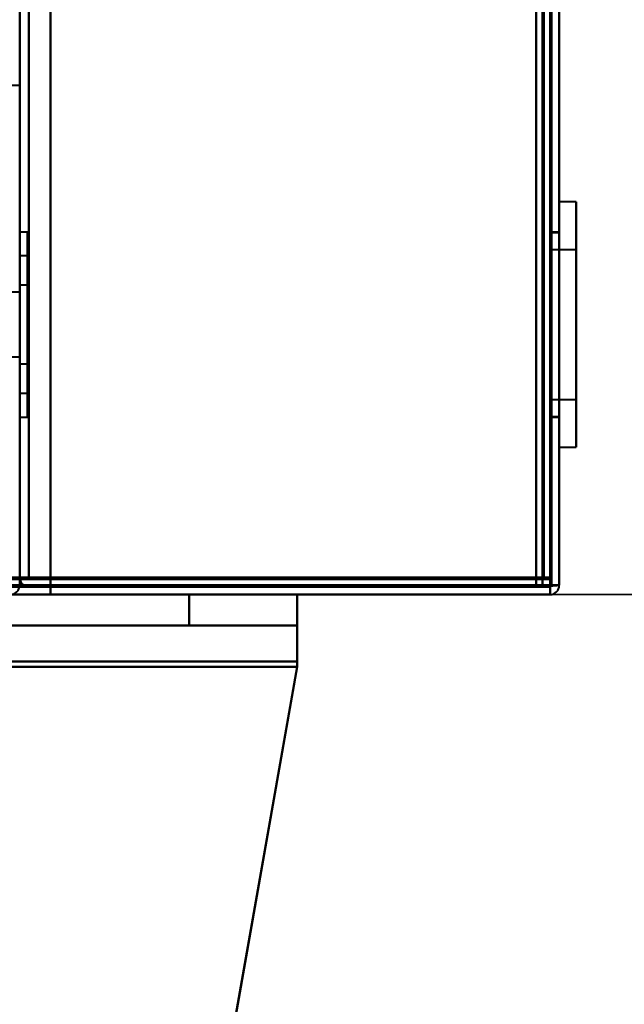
# Model space of a CAD drawing. Header units: millimetres. Extents: x -1041 to 1388, y -120 to 1250.
# Tile 67 of 85: x 252 to 291, y 102 to 166. Entities that reach past the tile are written whole.
import ezdxf

# ---------------------------------------------------------------- set-up
doc = ezdxf.new("R2010")
doc.units = ezdxf.units.MM
doc.layers.add('G-IMPT', color=8, linetype='Continuous', lineweight=40)

# ---------------------------------------------------------------- blocks, each defined once
blk = doc.blocks.new('NEXA 400 CALQUES_dwg-748074-Droite')
at = {"layer": 'G-IMPT'}
for p, q in [((287, 128.972), (287, 827.772)), ((287, 128.972), (287, 827.772)), ((252, 827.272), (252, 129.472)), ((286.5, 129.472), (286.5, 827.272)), ((288.1, 153.822), (287, 153.822)), ((288.1, 153.822), (287, 153.822)), ((288.1, 153.822), (287, 153.822)), ((287, 138.529), (287, 153.822)), ((287, 138.529), (287, 153.822)), ((287, 138.529), (287, 153.822)), ((287, 153.822), (287, 138.529)), ((287, 153.822), (287, 138.529)), ((287, 153.822), (287, 138.529)), ((287, 137.922), (287, 153.216)), ((287, 137.922), (287, 153.216)), ((287, 137.922), (287, 153.216)), ((287, 153.216), (287, 137.922)), ((287, 153.216), (287, 137.922)), ((287, 153.216), (287, 137.922)), ((288.1, 138.529), (288.1, 153.822)), ((288.1, 138.529), (288.1, 153.822)), ((288.1, 138.529), (288.1, 153.822)), ((288.1, 153.822), (288.1, 138.529)), ((288.1, 153.822), (288.1, 138.529)), ((288.1, 153.822), (288.1, 138.529)), ((288.1, 137.922), (288.1, 153.216)), ((288.1, 137.922), (288.1, 153.216)), ((288.1, 137.922), (288.1, 153.216)), ((288.1, 153.216), (288.1, 137.922)), ((288.1, 153.216), (288.1, 137.922)), ((288.1, 153.216), (288.1, 137.922)), ((252.5, 151.872), (252, 151.872)), ((252.5, 151.872), (252, 151.872)), ((252.5, 151.872), (252, 151.872)), ((252, 145.872), (252, 151.872)), ((252, 151.872), (252, 145.872)), ((252, 151.872), (252, 139.872)), ((252, 145.872), (252, 151.872)), ((252, 151.872), (252, 145.872)), ((252, 151.872), (252, 139.872)), ((252, 151.872), (252, 145.872)), ((252, 151.872), (252, 139.872)), ((252, 145.872), (252, 151.872)), ((252.5, 139.872), (252.5, 151.872)), ((252.5, 139.872), (252.5, 151.872)), ((252.5, 151.872), (252.5, 139.872)), ((252.5, 151.872), (252.5, 139.872)), ((252.5, 139.872), (252.5, 151.872)), ((252.5, 139.872), (252.5, 151.872)), ((252.5, 151.872), (252.5, 139.872)), ((252.5, 151.872), (252.5, 139.872)), ((252.5, 151.872), (252.5, 139.872)), ((252.5, 151.872), (252.5, 139.872)), ((252.5, 139.872), (252.5, 151.872)), ((252.5, 139.872), (252.5, 151.872)), ((287, 151.872), (286.5, 151.872)), ((287, 151.872), (286.5, 151.872)), ((287, 151.872), (286.5, 151.872)), ((286.5, 151.872), (286.5, 139.872)), ((286.5, 151.872), (286.5, 139.872)), ((286.5, 151.872), (286.5, 139.872)), ((286.5, 151.872), (286.5, 139.872)), ((286.5, 151.872), (286.5, 139.872)), ((286.5, 151.872), (286.5, 139.872)), ((287, 151.822), (286.5, 151.822)), ((287, 151.822), (286.5, 151.822)), ((287, 151.822), (286.5, 151.822)), ((286.5, 140.376), (286.5, 151.822)), ((286.5, 140.376), (286.5, 151.822)), ((286.5, 140.376), (286.5, 151.822)), ((286.5, 139.922), (286.5, 151.368)), ((286.5, 139.922), (286.5, 151.368)), ((286.5, 139.922), (286.5, 151.368)), ((287, 139.872), (287, 151.872)), ((287, 145.872), (287, 151.872)), ((287, 139.872), (287, 151.872)), ((287, 145.872), (287, 151.872)), ((287, 139.872), (287, 151.872)), ((287, 145.872), (287, 151.872)), ((287, 151.822), (287, 140.376)), ((287, 151.822), (287, 140.376)), ((287, 151.822), (287, 140.376)), ((287, 151.368), (287, 139.922)), ((287, 151.368), (287, 139.922)), ((287, 151.368), (287, 139.922)), ((288.1, 150.722), (286.5, 150.722)), ((288.1, 150.722), (286.5, 150.722)), ((288.1, 150.722), (286.5, 150.722)), ((286.5, 141.022), (286.5, 150.722)), ((286.5, 141.022), (286.5, 150.722)), ((286.5, 141.022), (286.5, 150.722)), ((286.5, 141.022), (286.5, 150.722)), ((286.5, 141.022), (286.5, 150.722)), ((286.5, 141.022), (286.5, 150.722)), ((286.5, 150.722), (286.5, 141.392)), ((286.5, 150.722), (286.5, 141.392)), ((286.5, 150.722), (286.5, 141.392)), ((288.1, 141.392), (288.1, 150.722)), ((288.1, 141.392), (288.1, 150.722)), ((288.1, 141.392), (288.1, 150.722)), ((288.1, 150.722), (288.1, 141.392)), ((288.1, 150.722), (288.1, 141.392)), ((288.1, 150.722), (288.1, 141.392)), ((252.5, 150.322), (252, 150.322)), ((252.5, 150.322), (252, 150.322)), ((252.5, 150.322), (252, 150.322)), ((252, 150.322), (252, 145.872)), ((252, 145.872), (252, 150.322)), ((252, 150.322), (252, 145.872)), ((252, 145.872), (252, 150.322)), ((252, 150.322), (252, 145.872)), ((252.5, 150.322), (252.5, 141.762)), ((252.5, 141.422), (252.5, 150.322)), ((252.5, 141.422), (252.5, 150.322)), ((252.5, 150.322), (252.5, 141.762)), ((252.5, 141.422), (252.5, 150.322)), ((252.5, 141.422), (252.5, 150.322)), ((252.5, 141.422), (252.5, 150.322)), ((252.5, 141.422), (252.5, 150.322)), ((252.5, 150.322), (252.5, 141.762)), ((286.5, 150.352), (286.5, 141.022)), ((286.5, 150.352), (286.5, 141.022)), ((286.5, 150.352), (286.5, 141.022)), ((288.1, 141.022), (288.1, 150.352)), ((288.1, 141.022), (288.1, 150.352)), ((288.1, 141.022), (288.1, 150.352)), ((288.1, 150.352), (288.1, 141.022)), ((288.1, 150.352), (288.1, 141.022)), ((288.1, 150.352), (288.1, 141.022)), ((252, 141.422), (252, 149.983)), ((252, 141.422), (252, 149.983)), ((252.5, 149.983), (252.5, 141.422)), ((252.5, 149.983), (252.5, 141.422)), ((252.5, 149.983), (252.5, 141.422)), ((252.5, 148.422), (252, 148.422)), ((252.5, 148.422), (252, 148.422)), ((252.5, 148.422), (252, 148.422)), ((252, 145.872), (252, 148.422)), ((252, 148.422), (252, 145.872)), ((252, 145.872), (252, 148.422)), ((252, 145.872), (252, 148.422)), ((252, 148.422), (252, 145.872)), ((252, 148.228), (252, 143.322)), ((252, 148.228), (252, 143.322)), ((252.5, 143.517), (252.5, 148.422)), ((252.5, 148.422), (252.5, 143.322)), ((252.5, 148.422), (252.5, 143.322)), ((252.5, 148.422), (252.5, 143.322)), ((252.5, 148.422), (252.5, 143.322)), ((252.5, 143.517), (252.5, 148.422)), ((252.5, 143.517), (252.5, 148.422)), ((252.5, 148.422), (252.5, 143.322)), ((252.5, 148.422), (252.5, 143.322)), ((252.5, 143.322), (252.5, 148.228)), ((252.5, 143.322), (252.5, 148.228)), ((252.5, 143.322), (252.5, 148.228)), ((252, 147.972), (251, 147.972)), ((252, 147.972), (251, 147.972)), ((252, 143.772), (252, 147.972)), ((252, 145.872), (252, 147.972)), ((252, 147.972), (252, 145.872)), ((252, 147.972), (252, 145.872)), ((252, 143.772), (252, 147.972)), ((252, 145.872), (252, 147.972)), ((252, 147.972), (252, 145.872)), ((252, 139.872), (252, 145.872)), ((252, 145.872), (252, 141.422)), ((252, 141.762), (252, 145.872)), ((252, 145.872), (252, 139.872)), ((252, 139.872), (252, 145.872)), ((252, 145.872), (252, 141.422)), ((252, 145.872), (252, 139.872)), ((252, 145.872), (252, 139.872)), ((252, 141.762), (252, 145.872)), ((252, 139.872), (252, 145.872)), ((252, 145.872), (252, 141.422)), ((252, 143.772), (252, 145.872)), ((252, 143.322), (252, 145.872)), ((252, 145.872), (252, 143.772)), ((252, 145.872), (252, 143.517)), ((252, 143.322), (252, 145.872)), ((252, 145.872), (252, 143.772)), ((252, 143.772), (252, 145.872)), ((252, 143.322), (252, 145.872)), ((252, 145.872), (252, 143.772)), ((252, 145.872), (252, 143.517)), ((287, 139.872), (287, 145.872)), ((287, 139.872), (287, 145.872)), ((287, 139.872), (287, 145.872)), ((251, 143.772), (252, 143.772)), ((251, 143.772), (252, 143.772)), ((252, 143.322), (252.5, 143.322)), ((252, 143.322), (252.5, 143.322)), ((252, 143.322), (252.5, 143.322)), ((252.5, 143.322), (252.5, 143.517)), ((252.5, 143.322), (252.5, 143.517)), ((252.5, 143.322), (252.5, 143.517)), ((252.5, 141.762), (252.5, 141.422)), ((252.5, 141.762), (252.5, 141.422)), ((252.5, 141.762), (252.5, 141.422)), ((252, 141.422), (252.5, 141.422)), ((252, 141.422), (252.5, 141.422)), ((252, 141.422), (252.5, 141.422)), ((286.5, 141.392), (286.5, 141.022)), ((286.5, 141.392), (286.5, 141.022)), ((286.5, 141.392), (286.5, 141.022)), ((286.5, 141.022), (288.1, 141.022)), ((286.5, 141.022), (288.1, 141.022)), ((286.5, 141.022), (288.1, 141.022)), ((252, 139.872), (252.5, 139.872)), ((252, 139.872), (252.5, 139.872)), ((252, 139.872), (252.5, 139.872)), ((286.5, 139.922), (286.5, 140.376)), ((286.5, 139.922), (286.5, 140.376)), ((286.5, 139.922), (286.5, 140.376)), ((286.5, 139.922), (287, 139.922)), ((286.5, 139.922), (287, 139.922)), ((286.5, 139.922), (287, 139.922)), ((286.5, 139.872), (287, 139.872)), ((286.5, 139.872), (287, 139.872)), ((286.5, 139.872), (287, 139.872)), ((287, 137.922), (288.1, 137.922)), ((287, 137.922), (288.1, 137.922)), ((287, 137.922), (288.1, 137.922)), ((252, 129.472), (252.6, 129.472)), ((252, 129.472), (252.6, 129.472)), ((252.6, 129.472), (252, 129.472)), ((252.6, 129.472), (252, 129.472)), ((285.9, 129.472), (286.5, 129.472)), ((285.9, 128.872), (285.9, 129.472)), ((286.5, 129.472), (285.9, 129.472)), ((285.9, 129.472), (285.9, 128.872)), ((286.5, 129.472), (285.9, 129.472)), ((285.9, 129.472), (285.9, 128.872)), ((285.9, 129.472), (286.5, 129.472)), ((285.9, 128.872), (285.9, 129.472)), ((286.4, 128.972), (287, 128.972)), ((287, 128.972), (286.4, 128.972)), ((286.4, 128.972), (286.4, 128.372)), ((286.4, 128.372), (286.4, 128.972)), ((287, 128.972), (286.4, 128.972)), ((286.4, 128.972), (287, 128.972)), ((287, 128.972), (286.4, 128.972)), ((286.4, 128.972), (287, 128.972)), ((286.4, 128.972), (287, 128.972)), ((286.4, 128.372), (286.4, 128.972)), ((287, 128.972), (286.4, 128.972)), ((286.4, 128.972), (286.4, 128.372)), ((270, 128.372), (-250, 128.372)), ((-249.4, 128.372), (286.4, 128.372)), ((-248.9, 128.872), (285.9, 128.872)), ((263, 128.372), (270, 128.372)), ((263, 128.372), (270, 128.372)), ((263, 128.372), (270, 128.372)), ((270, 128.372), (263, 128.372)), ((270, 128.372), (263, 128.372)), ((270, 128.372), (263, 128.372)), ((270, 128.372), (263, 128.372)), ((263, 128.372), (270, 128.372)), ((270, 126.372), (270, 128.372)), ((270, 126.372), (270, 128.372)), ((270, 128.372), (270, 123.678)), ((270, 123.678), (270, 128.372)), ((270, 123.678), (270, 128.372)), ((270, 123.678), (270, 128.372)), ((270, 128.372), (270, 123.678)), ((270, 123.678), (270, 128.372)), ((270, 126.372), (-250, 126.372)), ((270, 126.372), (-250, 126.372)), ((263, 126.372), (270, 126.372)), ((263, 126.372), (270, 126.372)), ((263, 126.372), (270, 126.372)), ((270, 126.372), (263, 126.372)), ((270, 126.372), (263, 126.372)), ((270, 126.372), (263, 126.372)), ((270, 126.372), (263, 126.372)), ((263, 126.372), (270, 126.372)), ((270, 124.025), (270, 126.372)), ((270, 124.025), (270, 126.372)), ((270, 124.025), (270, 126.372)), ((270, 126.372), (270, 124.025)), ((270, 126.372), (270, 124.025)), ((270, 126.372), (270, 124.025)), ((270, 124.025), (270, 126.372)), ((270, 126.372), (270, 124.025))]:
    blk.add_line(p, q, dxfattribs=at)
at = {"layer": 'G-IMPT', "flags": 128}
for points in [[(286.4, 128.972), (286.4, 303.672), (286.4, 478.372), (286.4, 653.072), (286.4, 827.772)], [(286.4, 128.972), (286.4, 303.672), (286.4, 478.372), (286.4, 653.072), (286.4, 827.772)], [(286.4, 128.972), (286.4, 303.672), (286.4, 478.372), (286.4, 653.072), (286.4, 827.772)], [(286.4, 827.772), (286.4, 653.072), (286.4, 478.372), (286.4, 303.672), (286.4, 128.972)], [(286.4, 128.972), (286.4, 303.672), (286.4, 478.372), (286.4, 653.072), (286.4, 827.772)], [(286.4, 827.772), (286.4, 653.072), (286.4, 478.372), (286.4, 303.672), (286.4, 128.972)], [(286.4, 827.772), (286.4, 653.072), (286.4, 478.372), (286.4, 303.672), (286.4, 128.972)], [(286.4, 827.772), (286.4, 653.072), (286.4, 478.372), (286.4, 303.672), (286.4, 128.972)], [(286.4, 128.972), (286.4, 303.672), (286.4, 478.372), (286.4, 653.072), (286.4, 827.772)], [(286.4, 827.772), (286.4, 653.072), (286.4, 478.372), (286.4, 303.672), (286.4, 128.972)], [(286.4, 827.772), (286.4, 653.072), (286.4, 478.372), (286.4, 303.672), (286.4, 128.972)], [(286.4, 128.972), (286.4, 303.672), (286.4, 478.372), (286.4, 653.072), (286.4, 827.772)], [(286.5, 827.772), (286.5, 653.072), (286.5, 478.372), (286.5, 303.672), (286.5, 128.972)], [(286.5, 827.772), (286.5, 653.072), (286.5, 478.372), (286.5, 303.672), (286.5, 128.972)], [(286.5, 128.972), (286.5, 303.672), (286.5, 478.372), (286.5, 653.072), (286.5, 827.772)], [(286.5, 128.972), (286.5, 303.672), (286.5, 478.372), (286.5, 653.072), (286.5, 827.772)], [(286.5, 129.372), (286.5, 303.872), (286.5, 478.372), (286.5, 652.872), (286.5, 827.372)], [(286.5, 827.372), (286.5, 652.872), (286.5, 478.372), (286.5, 303.872), (286.5, 129.372)], [(286.5, 129.372), (286.5, 303.872), (286.5, 478.372), (286.5, 652.872), (286.5, 827.372)], [(286.5, 827.372), (286.5, 652.872), (286.5, 478.372), (286.5, 303.872), (286.5, 129.372)], [(287, 128.972), (287, 303.672), (287, 478.372), (287, 653.072), (287, 827.772)], [(287, 827.772), (287, 653.072), (287, 478.372), (287, 303.672), (287, 128.972)], [(287, 128.972), (287, 303.672), (287, 478.372), (287, 653.072), (287, 827.772)], [(287, 827.772), (287, 653.072), (287, 478.372), (287, 303.672), (287, 128.972)], [(287, 827.772), (287, 653.072), (287, 478.372), (287, 303.672), (287, 128.972)], [(287, 128.972), (287, 303.672), (287, 478.372), (287, 653.072), (287, 827.772)], [(287, 128.972), (287, 303.672), (287, 478.372), (287, 653.072), (287, 827.772)], [(287, 827.772), (287, 653.072), (287, 478.372), (287, 303.672), (287, 128.972)], [(287, 827.772), (287, 653.072), (287, 478.372), (287, 303.672), (287, 128.972)], [(287, 128.972), (287, 303.672), (287, 478.372), (287, 653.072), (287, 827.772)], [(287, 827.772), (287, 653.072), (287, 478.372), (287, 303.672), (287, 128.972)], [(287, 128.972), (287, 303.672), (287, 478.372), (287, 653.072), (287, 827.772)], [(252, 827.272), (252, 660.797), (252, 494.322), (252, 327.847), (252, 161.372)], [(252, 161.372), (252, 327.847), (252, 494.322), (252, 660.797), (252, 827.272)], [(252, 827.272), (252, 660.797), (252, 494.322), (252, 327.847), (252, 161.372)], [(252.6, 129.472), (252.6, 303.922), (252.6, 478.372), (252.6, 652.822), (252.6, 827.272)], [(252.6, 827.272), (252.6, 652.822), (252.6, 478.372), (252.6, 303.922), (252.6, 129.472)], [(252.6, 129.472), (252.6, 303.922), (252.6, 478.372), (252.6, 652.822), (252.6, 827.272)], [(252.6, 827.272), (252.6, 652.822), (252.6, 478.372), (252.6, 303.922), (252.6, 129.472)], [(254, 827.272), (254, 652.822), (254, 478.372), (254, 303.922), (254, 129.472)], [(254, 129.472), (254, 303.922), (254, 478.372), (254, 652.822), (254, 827.272)], [(254, 129.472), (254, 303.922), (254, 478.372), (254, 652.822), (254, 827.272)], [(254, 827.272), (254, 652.822), (254, 478.372), (254, 303.922), (254, 129.472)], [(254, 129.472), (254, 303.922), (254, 478.372), (254, 652.822), (254, 827.272)], [(254, 827.272), (254, 652.822), (254, 478.372), (254, 303.922), (254, 129.472)], [(254, 129.472), (254, 303.922), (254, 478.372), (254, 652.822), (254, 827.272)], [(254, 827.272), (254, 652.822), (254, 478.372), (254, 303.922), (254, 129.472)], [(285.5, 827.272), (285.5, 652.822), (285.5, 478.372), (285.5, 303.922), (285.5, 129.472)], [(285.5, 129.472), (285.5, 303.922), (285.5, 478.372), (285.5, 652.822), (285.5, 827.272)], [(285.5, 827.272), (285.5, 652.822), (285.5, 478.372), (285.5, 303.922), (285.5, 129.472)], [(285.5, 129.472), (285.5, 303.922), (285.5, 478.372), (285.5, 652.822), (285.5, 827.272)], [(285.5, 129.472), (285.5, 303.922), (285.5, 478.372), (285.5, 652.822), (285.5, 827.272)], [(285.5, 827.272), (285.5, 652.822), (285.5, 478.372), (285.5, 303.922), (285.5, 129.472)], [(285.5, 827.272), (285.5, 652.822), (285.5, 478.372), (285.5, 303.922), (285.5, 129.472)], [(285.5, 129.472), (285.5, 303.922), (285.5, 478.372), (285.5, 652.822), (285.5, 827.272)], [(285.9, 827.272), (285.9, 652.822), (285.9, 478.372), (285.9, 303.922), (285.9, 129.472)], [(285.9, 827.272), (285.9, 652.822), (285.9, 478.372), (285.9, 303.922), (285.9, 129.472)], [(285.9, 129.472), (285.9, 303.922), (285.9, 478.372), (285.9, 652.822), (285.9, 827.272)], [(285.9, 827.272), (285.9, 652.822), (285.9, 478.372), (285.9, 303.922), (285.9, 129.472)], [(285.9, 129.472), (285.9, 303.922), (285.9, 478.372), (285.9, 652.822), (285.9, 827.272)], [(285.9, 129.472), (285.9, 303.922), (285.9, 478.372), (285.9, 652.822), (285.9, 827.272)], [(286, 129.472), (286, 303.922), (286, 478.372), (286, 652.822), (286, 827.272)], [(286, 827.272), (286, 652.822), (286, 478.372), (286, 303.922), (286, 129.472)], [(286, 129.472), (286, 303.922), (286, 478.372), (286, 652.822), (286, 827.272)], [(286, 827.272), (286, 652.822), (286, 478.372), (286, 303.922), (286, 129.472)], [(286, 129.472), (286, 303.922), (286, 478.372), (286, 652.822), (286, 827.272)], [(286, 827.272), (286, 652.822), (286, 478.372), (286, 303.922), (286, 129.472)], [(286.5, 129.472), (286.5, 303.922), (286.5, 478.372), (286.5, 652.822), (286.5, 827.272)], [(286.5, 827.272), (286.5, 652.822), (286.5, 478.372), (286.5, 303.922), (286.5, 129.472)], [(286.5, 827.272), (286.5, 652.822), (286.5, 478.372), (286.5, 303.922), (286.5, 129.472)], [(286.5, 129.472), (286.5, 303.922), (286.5, 478.372), (286.5, 652.822), (286.5, 827.272)], [(286.5, 827.272), (286.5, 652.822), (286.5, 478.372), (286.5, 303.922), (286.5, 129.472)], [(286.5, 129.472), (286.5, 303.922), (286.5, 478.372), (286.5, 652.822), (286.5, 827.272)], [(286.5, 827.272), (286.5, 652.822), (286.5, 478.372), (286.5, 303.922), (286.5, 129.472)], [(286.5, 129.472), (286.5, 303.922), (286.5, 478.372), (286.5, 652.822), (286.5, 827.272)], [(286.5, 827.272), (286.5, 652.822), (286.5, 478.372), (286.5, 303.922), (286.5, 129.472)], [(286.5, 129.472), (286.5, 303.922), (286.5, 478.372), (286.5, 652.822), (286.5, 827.272)], [(286.5, 827.272), (286.5, 652.822), (286.5, 478.372), (286.5, 303.922), (286.5, 129.472)], [(286.5, 129.472), (286.5, 303.922), (286.5, 478.372), (286.5, 652.822), (286.5, 827.272)], [(252, 161.372), (251.875, 161.372), (251.75, 161.372), (251.625, 161.372), (251.5, 161.372)], [(252, 161.372), (252, 153.397), (252, 145.422), (252, 137.447), (252, 129.472)], [(252, 128.972), (252, 137.072), (252, 145.172), (252, 153.272), (252, 161.372)], [(252, 129.472), (252, 137.447), (252, 145.422), (252, 153.397), (252, 161.372)], [(252, 161.372), (252, 153.272), (252, 145.172), (252, 137.072), (252, 128.972)], [(252, 128.972), (252, 137.072), (252, 145.172), (252, 153.272), (252, 161.372)], [(252, 161.372), (252, 153.397), (252, 145.422), (252, 137.447), (252, 129.472)], [(-249.4, 128.972), (-115.45, 128.972), (18.5, 128.972), (152.45, 128.972), (286.4, 128.972)], [(-249.4, 128.972), (-115.45, 128.972), (18.5, 128.972), (152.45, 128.972), (286.4, 128.972)], [(286.4, 128.972), (152.45, 128.972), (18.5, 128.972), (-115.45, 128.972), (-249.4, 128.972)], [(286.4, 128.972), (152.45, 128.972), (18.5, 128.972), (-115.45, 128.972), (-249.4, 128.972)], [(286.4, 128.972), (152.45, 128.972), (18.5, 128.972), (-115.45, 128.972), (-249.4, 128.972)], [(-249.4, 128.972), (-115.45, 128.972), (18.5, 128.972), (152.45, 128.972), (286.4, 128.972)], [(285.9, 129.472), (152.2, 129.472), (18.5, 129.472), (-115.2, 129.472), (-248.9, 129.472)], [(-248.9, 129.472), (-115.2, 129.472), (18.5, 129.472), (152.2, 129.472), (285.9, 129.472)], [(-248.9, 129.372), (-115.2, 129.372), (18.5, 129.372), (152.2, 129.372), (285.9, 129.372)], [(285.9, 129.372), (152.2, 129.372), (18.5, 129.372), (-115.2, 129.372), (-248.9, 129.372)], [(-248.9, 129.372), (-115.2, 129.372), (18.5, 129.372), (152.2, 129.372), (285.9, 129.372)], [(285.9, 129.372), (152.2, 129.372), (18.5, 129.372), (-115.2, 129.372), (-248.9, 129.372)], [(-248.9, 129.372), (-115.2, 129.372), (18.5, 129.372), (152.2, 129.372), (285.9, 129.372)], [(285.9, 129.372), (152.2, 129.372), (18.5, 129.372), (-115.2, 129.372), (-248.9, 129.372)], [(254, 129.472), (253.35, 129.472), (252.7, 129.472), (252.05, 129.472), (251.4, 129.472)], [(251.4, 129.472), (252.05, 129.472), (252.7, 129.472), (253.35, 129.472), (254, 129.472)], [(251.4, 129.472), (252.05, 129.472), (252.7, 129.472), (253.35, 129.472), (254, 129.472)], [(254, 129.472), (253.35, 129.472), (252.7, 129.472), (252.05, 129.472), (251.4, 129.472)], [(252.5, 129.472), (252.375, 129.472), (252.25, 129.472), (252.125, 129.472), (252, 129.472)], [(252, 129.472), (252.125, 129.472), (252.25, 129.472), (252.375, 129.472), (252.5, 129.472)], [(252.5, 129.422), (252.375, 129.435), (252.25, 129.447), (252.125, 129.46), (252, 129.472)], [(252, 129.472), (252.125, 129.46), (252.25, 129.447), (252.375, 129.435), (252.5, 129.422)], [(285.5, 129.472), (277.25, 129.472), (269, 129.472), (260.75, 129.472), (252.5, 129.472)], [(285.5, 129.472), (277.25, 129.46), (269, 129.447), (260.75, 129.435), (252.5, 129.422)], [(252.5, 129.422), (260.75, 129.435), (269, 129.447), (277.25, 129.46), (285.5, 129.472)], [(252.5, 129.472), (260.75, 129.472), (269, 129.472), (277.25, 129.472), (285.5, 129.472)], [(252.5, 129.422), (261, 129.41), (269.5, 129.397), (278, 129.385), (286.5, 129.372)], [(286.5, 129.372), (278, 129.385), (269.5, 129.397), (261, 129.41), (252.5, 129.422)], [(285.5, 129.372), (277.25, 129.385), (269, 129.397), (260.75, 129.41), (252.5, 129.422)], [(252.5, 129.422), (260.75, 129.41), (269, 129.397), (277.25, 129.385), (285.5, 129.372)], [(285.5, 129.372), (277.25, 129.372), (269, 129.372), (260.75, 129.372), (252.5, 129.372)], [(252.5, 129.372), (261, 129.372), (269.5, 129.372), (278, 129.372), (286.5, 129.372)], [(286.5, 129.372), (278, 129.372), (269.5, 129.372), (261, 129.372), (252.5, 129.372)], [(252.5, 129.372), (260.75, 129.372), (269, 129.372), (277.25, 129.372), (285.5, 129.372)], [(254, 129.472), (253.65, 129.472), (253.3, 129.472), (252.95, 129.472), (252.6, 129.472)], [(252.6, 129.472), (252.95, 129.472), (253.3, 129.472), (253.65, 129.472), (254, 129.472)], [(254, 129.472), (253.65, 129.472), (253.3, 129.472), (252.95, 129.472), (252.6, 129.472)], [(252.6, 129.472), (252.95, 129.472), (253.3, 129.472), (253.65, 129.472), (254, 129.472)], [(285.9, 129.472), (277.925, 129.472), (269.95, 129.472), (261.975, 129.472), (254, 129.472)], [(254, 129.472), (261.875, 129.472), (269.75, 129.472), (277.625, 129.472), (285.5, 129.472)], [(285.5, 129.472), (277.625, 129.472), (269.75, 129.472), (261.875, 129.472), (254, 129.472)], [(285.5, 129.472), (277.625, 129.472), (269.75, 129.472), (261.875, 129.472), (254, 129.472)], [(254, 129.472), (254, 129.347), (254, 129.222), (254, 129.097), (254, 128.972)], [(254, 128.972), (254, 129.097), (254, 129.222), (254, 129.347), (254, 129.472)], [(254, 129.472), (254, 129.347), (254, 129.222), (254, 129.097), (254, 128.972)], [(254, 128.972), (254, 129.097), (254, 129.222), (254, 129.347), (254, 129.472)], [(254, 129.472), (261.975, 129.472), (269.95, 129.472), (277.925, 129.472), (285.9, 129.472)], [(254, 128.972), (254, 129.097), (254, 129.222), (254, 129.347), (254, 129.472)], [(254, 129.472), (261.875, 129.472), (269.75, 129.472), (277.625, 129.472), (285.5, 129.472)], [(285.9, 129.472), (277.925, 129.472), (269.95, 129.472), (261.975, 129.472), (254, 129.472)], [(254, 129.472), (254, 129.347), (254, 129.222), (254, 129.097), (254, 128.972)], [(254, 129.472), (254, 129.347), (254, 129.222), (254, 129.097), (254, 128.972)], [(254, 128.972), (254, 129.097), (254, 129.222), (254, 129.347), (254, 129.472)], [(254, 129.472), (261.975, 129.472), (269.95, 129.472), (277.925, 129.472), (285.9, 129.472)], [(254, 128.972), (262.1, 128.972), (270.2, 128.972), (278.3, 128.972), (286.4, 128.972)], [(286.4, 128.972), (278.3, 128.972), (270.2, 128.972), (262.1, 128.972), (254, 128.972)], [(286.45, 128.972), (278.338, 128.972), (270.225, 128.972), (262.113, 128.972), (254, 128.972)], [(254, 128.972), (262.1, 128.972), (270.2, 128.972), (278.3, 128.972), (286.4, 128.972)], [(286.4, 128.972), (278.3, 128.972), (270.2, 128.972), (262.1, 128.972), (254, 128.972)], [(254, 128.972), (262.1, 128.972), (270.2, 128.972), (278.3, 128.972), (286.4, 128.972)], [(286.4, 128.972), (278.3, 128.972), (270.2, 128.972), (262.1, 128.972), (254, 128.972)], [(254, 128.972), (262.113, 128.972), (270.225, 128.972), (278.338, 128.972), (286.45, 128.972)], [(285.5, 128.872), (285.5, 128.997), (285.5, 129.122), (285.5, 129.247), (285.5, 129.372)], [(285.5, 129.372), (285.5, 129.247), (285.5, 129.122), (285.5, 128.997), (285.5, 128.872)], [(285.5, 128.872), (285.5, 128.997), (285.5, 129.122), (285.5, 129.247), (285.5, 129.372)], [(285.5, 129.372), (285.5, 129.247), (285.5, 129.122), (285.5, 128.997), (285.5, 128.872)], [(285.9, 129.472), (285.913, 129.472), (285.925, 129.472), (285.938, 129.472), (285.95, 129.472)], [(285.9, 129.422), (285.9, 129.435), (285.9, 129.447), (285.9, 129.46), (285.9, 129.472)], [(285.95, 129.472), (285.938, 129.472), (285.925, 129.472), (285.913, 129.472), (285.9, 129.472)], [(285.9, 129.472), (285.9, 129.46), (285.9, 129.447), (285.9, 129.435), (285.9, 129.422)], [(285.9, 129.372), (285.9, 129.385), (285.9, 129.397), (285.9, 129.41), (285.9, 129.422)], [(285.9, 129.422), (285.9, 129.41), (285.9, 129.397), (285.9, 129.385), (285.9, 129.372)], [(285.9, 128.872), (285.9, 128.997), (285.9, 129.122), (285.9, 129.247), (285.9, 129.372)], [(285.9, 129.372), (285.9, 129.247), (285.9, 129.122), (285.9, 128.997), (285.9, 128.872)], [(285.9, 129.372), (285.9, 129.247), (285.9, 129.122), (285.9, 128.997), (285.9, 128.872)], [(285.9, 128.872), (285.9, 128.997), (285.9, 129.122), (285.9, 129.247), (285.9, 129.372)], [(285.95, 129.472), (285.962, 129.472), (285.975, 129.472), (285.988, 129.472), (286, 129.472)], [(286, 129.472), (285.988, 129.472), (285.975, 129.472), (285.962, 129.472), (285.95, 129.472)], [(286, 129.472), (286.125, 129.472), (286.25, 129.472), (286.375, 129.472), (286.5, 129.472)], [(286.5, 129.472), (286.375, 129.472), (286.25, 129.472), (286.125, 129.472), (286, 129.472)], [(286, 129.472), (286.125, 129.472), (286.25, 129.472), (286.375, 129.472), (286.5, 129.472)], [(286.5, 129.472), (286.375, 129.472), (286.25, 129.472), (286.125, 129.472), (286, 129.472)], [(286.45, 128.972), (286.437, 128.972), (286.425, 128.972), (286.412, 128.972), (286.4, 128.972)], [(286.4, 128.972), (286.4, 128.96), (286.4, 128.947), (286.4, 128.935), (286.4, 128.922)], [(286.4, 128.972), (286.412, 128.972), (286.425, 128.972), (286.437, 128.972), (286.45, 128.972)], [(286.4, 128.922), (286.4, 128.935), (286.4, 128.947), (286.4, 128.96), (286.4, 128.972)], [(286.5, 128.972), (286.488, 128.972), (286.475, 128.972), (286.462, 128.972), (286.45, 128.972)], [(287, 128.972), (286.863, 128.972), (286.725, 128.972), (286.588, 128.972), (286.45, 128.972)], [(286.45, 128.922), (286.588, 128.935), (286.725, 128.947), (286.863, 128.96), (287, 128.972)], [(286.45, 128.972), (286.588, 128.972), (286.725, 128.972), (286.863, 128.972), (287, 128.972)], [(287, 128.972), (286.863, 128.96), (286.725, 128.947), (286.588, 128.935), (286.45, 128.922)], [(286.45, 128.972), (286.462, 128.972), (286.475, 128.972), (286.488, 128.972), (286.5, 128.972)], [(286.5, 129.472), (286.5, 129.347), (286.5, 129.222), (286.5, 129.097), (286.5, 128.972)], [(286.5, 128.972), (286.5, 129.097), (286.5, 129.222), (286.5, 129.347), (286.5, 129.472)], [(286.5, 129.472), (286.5, 129.347), (286.5, 129.222), (286.5, 129.097), (286.5, 128.972)], [(286.5, 128.972), (286.5, 129.097), (286.5, 129.222), (286.5, 129.347), (286.5, 129.472)], [(287, 128.972), (286.875, 128.972), (286.75, 128.972), (286.625, 128.972), (286.5, 128.972)], [(286.5, 128.972), (286.625, 128.972), (286.75, 128.972), (286.875, 128.972), (287, 128.972)], [(287, 128.972), (286.875, 128.972), (286.75, 128.972), (286.625, 128.972), (286.5, 128.972)], [(286.5, 128.972), (286.625, 128.972), (286.75, 128.972), (286.875, 128.972), (287, 128.972)], [(286.4, 128.872), (152.45, 128.872), (18.5, 128.872), (-115.45, 128.872), (-249.4, 128.872)], [(-249.4, 128.872), (-115.45, 128.872), (18.5, 128.872), (152.45, 128.872), (286.4, 128.872)], [(286.4, 128.372), (152.45, 128.372), (18.5, 128.372), (-115.45, 128.372), (-249.4, 128.372)], [(-249.4, 128.372), (-119.55, 128.372), (10.3, 128.372), (140.15, 128.372), (270, 128.372)], [(270, 128.372), (140.15, 128.372), (10.3, 128.372), (-119.55, 128.372), (-249.4, 128.372)], [(-249.4, 128.372), (-119.55, 128.372), (10.3, 128.372), (140.15, 128.372), (270, 128.372)], [(270, 128.372), (140.15, 128.372), (10.3, 128.372), (-119.55, 128.372), (-249.4, 128.372)], [(-249.4, 128.372), (-115.45, 128.372), (18.5, 128.372), (152.45, 128.372), (286.4, 128.372)], [(285.9, 128.872), (152.2, 128.872), (18.5, 128.872), (-115.2, 128.872), (-248.9, 128.872)], [(-248.9, 128.872), (-115.2, 128.872), (18.5, 128.872), (152.2, 128.872), (285.9, 128.872)], [(-248.9, 128.872), (-115.2, 128.872), (18.5, 128.872), (152.2, 128.872), (285.9, 128.872)], [(285.9, 128.872), (152.2, 128.872), (18.5, 128.872), (-115.2, 128.872), (-248.9, 128.872)], [(-248.9, 128.872), (-115.2, 128.872), (18.5, 128.872), (152.2, 128.872), (285.9, 128.872)], [(285.9, 128.872), (152.2, 128.872), (18.5, 128.872), (-115.2, 128.872), (-248.9, 128.872)], [(285.9, 128.872), (152.2, 128.872), (18.5, 128.872), (-115.2, 128.872), (-248.9, 128.872)], [(285.9, 128.872), (152.2, 128.872), (18.5, 128.872), (-115.2, 128.872), (-248.9, 128.872)], [(-248.9, 128.872), (-115.2, 128.872), (18.5, 128.872), (152.2, 128.872), (285.9, 128.872)], [(-248.9, 128.872), (-115.2, 128.872), (18.5, 128.872), (152.2, 128.872), (285.9, 128.872)], [(-248.9, 128.872), (-115.2, 128.872), (18.5, 128.872), (152.2, 128.872), (285.9, 128.872)], [(285.9, 128.872), (152.2, 128.872), (18.5, 128.872), (-115.2, 128.872), (-248.9, 128.872)], [(251.4, 128.372), (252.05, 128.372), (252.7, 128.372), (253.35, 128.372), (254, 128.372)], [(254, 128.372), (253.35, 128.372), (252.7, 128.372), (252.05, 128.372), (251.4, 128.372)], [(254, 128.372), (253.35, 128.372), (252.7, 128.372), (252.05, 128.372), (251.4, 128.372)], [(251.4, 128.372), (252.05, 128.372), (252.7, 128.372), (253.35, 128.372), (254, 128.372)], [(254, 128.372), (253.35, 128.372), (252.7, 128.372), (252.05, 128.372), (251.4, 128.372)], [(251.4, 128.372), (252.05, 128.372), (252.7, 128.372), (253.35, 128.372), (254, 128.372)], [(254, 128.372), (253.35, 128.372), (252.7, 128.372), (252.05, 128.372), (251.4, 128.372)], [(254, 128.372), (253.35, 128.372), (252.7, 128.372), (252.05, 128.372), (251.4, 128.372)], [(251.4, 128.372), (252.05, 128.372), (252.7, 128.372), (253.35, 128.372), (254, 128.372)], [(251.4, 128.372), (252.05, 128.372), (252.7, 128.372), (253.35, 128.372), (254, 128.372)], [(251.4, 128.372), (252.05, 128.372), (252.7, 128.372), (253.35, 128.372), (254, 128.372)], [(254, 128.372), (253.35, 128.372), (252.7, 128.372), (252.05, 128.372), (251.4, 128.372)], [(252.6, 128.872), (252.95, 128.872), (253.3, 128.872), (253.65, 128.872), (254, 128.872)], [(254, 128.872), (253.65, 128.872), (253.3, 128.872), (252.95, 128.872), (252.6, 128.872)], [(254, 128.872), (253.65, 128.872), (253.3, 128.872), (252.95, 128.872), (252.6, 128.872)], [(252.6, 128.872), (252.95, 128.872), (253.3, 128.872), (253.65, 128.872), (254, 128.872)], [(254, 128.872), (262.113, 128.885), (270.225, 128.897), (278.338, 128.91), (286.45, 128.922)], [(286.45, 128.922), (278.338, 128.91), (270.225, 128.897), (262.113, 128.885), (254, 128.872)], [(254, 128.872), (261.875, 128.872), (269.75, 128.872), (277.625, 128.872), (285.5, 128.872)], [(285.5, 128.872), (277.625, 128.872), (269.75, 128.872), (261.875, 128.872), (254, 128.872)], [(254, 128.372), (254, 128.497), (254, 128.622), (254, 128.747), (254, 128.872)], [(254, 128.872), (261.875, 128.872), (269.75, 128.872), (277.625, 128.872), (285.5, 128.872)], [(285.5, 128.872), (277.625, 128.872), (269.75, 128.872), (261.875, 128.872), (254, 128.872)], [(254, 128.872), (262.1, 128.872), (270.2, 128.872), (278.3, 128.872), (286.4, 128.872)], [(286.4, 128.872), (278.3, 128.872), (270.2, 128.872), (262.1, 128.872), (254, 128.872)], [(254, 128.872), (254, 128.747), (254, 128.622), (254, 128.497), (254, 128.372)], [(254, 128.372), (254, 128.497), (254, 128.622), (254, 128.747), (254, 128.872)], [(254, 128.872), (254, 128.747), (254, 128.622), (254, 128.497), (254, 128.372)], [(254, 128.372), (258, 128.372), (262, 128.372), (266, 128.372), (270, 128.372)], [(263, 128.372), (260.75, 128.372), (258.5, 128.372), (256.25, 128.372), (254, 128.372)], [(263, 128.372), (260.75, 128.372), (258.5, 128.372), (256.25, 128.372), (254, 128.372)], [(254, 128.372), (256.25, 128.372), (258.5, 128.372), (260.75, 128.372), (263, 128.372)], [(270, 128.372), (266, 128.372), (262, 128.372), (258, 128.372), (254, 128.372)], [(270, 128.372), (266, 128.372), (262, 128.372), (258, 128.372), (254, 128.372)], [(254, 128.372), (258, 128.372), (262, 128.372), (266, 128.372), (270, 128.372)], [(254, 128.372), (258, 128.372), (262, 128.372), (266, 128.372), (270, 128.372)], [(263, 128.372), (260.75, 128.372), (258.5, 128.372), (256.25, 128.372), (254, 128.372)], [(254, 128.372), (256.25, 128.372), (258.5, 128.372), (260.75, 128.372), (263, 128.372)], [(263, 128.372), (260.75, 128.372), (258.5, 128.372), (256.25, 128.372), (254, 128.372)], [(254, 128.372), (256.25, 128.372), (258.5, 128.372), (260.75, 128.372), (263, 128.372)], [(270, 128.372), (266, 128.372), (262, 128.372), (258, 128.372), (254, 128.372)], [(254, 128.372), (256.25, 128.372), (258.5, 128.372), (260.75, 128.372), (263, 128.372)], [(254, 128.372), (258, 128.372), (262, 128.372), (266, 128.372), (270, 128.372)], [(270, 128.372), (266, 128.372), (262, 128.372), (258, 128.372), (254, 128.372)], [(263, 128.372), (263, 127.872), (263, 127.372), (263, 126.872), (263, 126.372)], [(263, 126.372), (263, 126.872), (263, 127.372), (263, 127.872), (263, 128.372)], [(263, 128.372), (263, 127.872), (263, 127.372), (263, 126.872), (263, 126.372)], [(263, 126.372), (263, 126.872), (263, 127.372), (263, 127.872), (263, 128.372)], [(263, 128.372), (263, 127.872), (263, 127.372), (263, 126.872), (263, 126.372)], [(263, 126.372), (263, 126.872), (263, 127.372), (263, 127.872), (263, 128.372)], [(263, 126.372), (263, 126.872), (263, 127.372), (263, 127.872), (263, 128.372)], [(263, 128.372), (263, 127.872), (263, 127.372), (263, 126.872), (263, 126.372)], [(270, 128.372), (274.1, 128.372), (278.2, 128.372), (282.3, 128.372), (286.4, 128.372)], [(270, 128.372), (270, 127.872), (270, 127.372), (270, 126.872), (270, 126.372)], [(270, 126.372), (270, 126.872), (270, 127.372), (270, 127.872), (270, 128.372)], [(270, 128.372), (270, 127.872), (270, 127.372), (270, 126.872), (270, 126.372)], [(270, 126.372), (270, 126.872), (270, 127.372), (270, 127.872), (270, 128.372)], [(270, 128.372), (270, 127.872), (270, 127.372), (270, 126.872), (270, 126.372)], [(270, 126.372), (270, 126.872), (270, 127.372), (270, 127.872), (270, 128.372)], [(286.4, 128.372), (282.3, 128.372), (278.2, 128.372), (274.1, 128.372), (270, 128.372)], [(270, 128.372), (274.1, 128.372), (278.2, 128.372), (282.3, 128.372), (286.4, 128.372)], [(286.4, 128.372), (282.3, 128.372), (278.2, 128.372), (274.1, 128.372), (270, 128.372)], [(270, 128.372), (270, 127.872), (270, 127.372), (270, 126.872), (270, 126.372)], [(270, 128.372), (274.1, 128.372), (278.2, 128.372), (282.3, 128.372), (286.4, 128.372)], [(270, 126.372), (270, 126.872), (270, 127.372), (270, 127.872), (270, 128.372)], [(286.4, 128.372), (282.3, 128.372), (278.2, 128.372), (274.1, 128.372), (270, 128.372)], [(285.9, 128.872), (286.025, 128.872), (286.15, 128.872), (286.275, 128.872), (286.4, 128.872)], [(286.4, 128.872), (286.275, 128.872), (286.15, 128.872), (286.025, 128.872), (285.9, 128.872)], [(285.9, 128.872), (286.025, 128.872), (286.15, 128.872), (286.275, 128.872), (286.4, 128.872)], [(286.4, 128.872), (286.275, 128.872), (286.15, 128.872), (286.025, 128.872), (285.9, 128.872)], [(286.4, 128.922), (286.4, 128.91), (286.4, 128.897), (286.4, 128.885), (286.4, 128.872)], [(286.4, 128.872), (286.4, 128.885), (286.4, 128.897), (286.4, 128.91), (286.4, 128.922)], [(286.4, 128.872), (286.4, 128.747), (286.4, 128.622), (286.4, 128.497), (286.4, 128.372)], [(286.4, 128.372), (286.4, 128.497), (286.4, 128.622), (286.4, 128.747), (286.4, 128.872)], [(286.4, 128.872), (286.4, 128.747), (286.4, 128.622), (286.4, 128.497), (286.4, 128.372)], [(286.4, 128.372), (286.4, 128.497), (286.4, 128.622), (286.4, 128.747), (286.4, 128.872)], [(270, 126.372), (140, 126.372), (10, 126.372), (-120, 126.372), (-250, 126.372)], [(-250, 126.372), (-120, 126.372), (10, 126.372), (140, 126.372), (270, 126.372)], [(270, 126.372), (140, 126.372), (10, 126.372), (-120, 126.372), (-250, 126.372)], [(-250, 126.372), (-120, 126.372), (10, 126.372), (140, 126.372), (270, 126.372)], [(-250, 126.372), (-120, 126.372), (10, 126.372), (140, 126.372), (270, 126.372)], [(270, 126.372), (140, 126.372), (10, 126.372), (-120, 126.372), (-250, 126.372)], [(-250, 126.372), (-120, 126.372), (10, 126.372), (140, 126.372), (270, 126.372)], [(270, 126.372), (140, 126.372), (10, 126.372), (-120, 126.372), (-250, 126.372)], [(263, 126.372), (136.5, 126.372), (10, 126.372), (-116.5, 126.372), (-243, 126.372)], [(263, 126.372), (136.5, 126.372), (10, 126.372), (-116.5, 126.372), (-243, 126.372)], [(-243, 126.372), (-116.5, 126.372), (10, 126.372), (136.5, 126.372), (263, 126.372)], [(-243, 126.372), (-116.5, 126.372), (10, 126.372), (136.5, 126.372), (263, 126.372)], [(-243, 126.372), (-116.5, 126.372), (10, 126.372), (136.5, 126.372), (263, 126.372)], [(263, 126.372), (136.5, 126.372), (10, 126.372), (-116.5, 126.372), (-243, 126.372)], [(-243, 126.372), (-116.5, 126.372), (10, 126.372), (136.5, 126.372), (263, 126.372)], [(263, 126.372), (136.5, 126.372), (10, 126.372), (-116.5, 126.372), (-243, 126.372)], [(270, 124.025), (140, 124.025), (10, 124.025), (-120, 124.025), (-250, 124.025)], [(-250, 124.025), (-120, 124.025), (10, 124.025), (140, 124.025), (270, 124.025)], [(270, 124.025), (140, 124.025), (10, 124.025), (-120, 124.025), (-250, 124.025)], [(-250, 124.025), (-120, 124.025), (10, 124.025), (140, 124.025), (270, 124.025)], [(270, 124.025), (140, 124.025), (10, 124.025), (-120, 124.025), (-250, 124.025)], [(-250, 124.025), (-120, 124.025), (10, 124.025), (140, 124.025), (270, 124.025)], [(270, 124.025), (140, 124.025), (10, 124.025), (-120, 124.025), (-250, 124.025)], [(-250, 124.025), (-120, 124.025), (10, 124.025), (140, 124.025), (270, 124.025)], [(270, 123.678), (270, 123.765), (270, 123.851), (270, 123.938), (270, 124.025)], [(270, 123.678), (270, 123.765), (270, 123.851), (270, 123.938), (270, 124.025)], [(270, 124.025), (270, 123.938), (270, 123.851), (270, 123.765), (270, 123.678)], [(270, 124.025), (270, 123.938), (270, 123.851), (270, 123.765), (270, 123.678)], [(270, 124.025), (270, 123.938), (270, 123.851), (270, 123.765), (270, 123.678)], [(270, 123.678), (270, 123.765), (270, 123.851), (270, 123.938), (270, 124.025)], [(270, 124.025), (270, 123.938), (270, 123.851), (270, 123.765), (270, 123.678)], [(270, 123.678), (270, 123.765), (270, 123.851), (270, 123.938), (270, 124.025)], [(-250, 123.678), (-120, 123.678), (10, 123.678), (140, 123.678), (270, 123.678)], [(-250, 123.678), (-120, 123.678), (10, 123.678), (140, 123.678), (270, 123.678)], [(270, 123.678), (140, 123.678), (10, 123.678), (-120, 123.678), (-250, 123.678)], [(270, 123.678), (140, 123.678), (10, 123.678), (-120, 123.678), (-250, 123.678)], [(-250, 123.678), (-120, 123.678), (10, 123.678), (140, 123.678), (270, 123.678)], [(270, 123.678), (140, 123.678), (10, 123.678), (-120, 123.678), (-250, 123.678)], [(270, 123.678), (264.694, 93.585), (259.388, 63.492), (254.081, 33.398), (248.775, 3.305)], [(270, 123.678), (264.694, 93.585), (259.388, 63.492), (254.081, 33.398), (248.775, 3.305)], [(248.775, 3.305), (254.081, 33.398), (259.388, 63.492), (264.694, 93.585), (270, 123.678)], [(248.775, 3.305), (254.081, 33.398), (259.388, 63.492), (264.694, 93.585), (270, 123.678)], [(270, 123.678), (264.694, 93.585), (259.388, 63.492), (254.081, 33.398), (248.775, 3.305)], [(248.775, 3.305), (254.081, 33.398), (259.388, 63.492), (264.694, 93.585), (270, 123.678)], [(270, 123.678), (264.694, 93.585), (259.388, 63.492), (254.081, 33.398), (248.775, 3.305)], [(248.775, 3.305), (254.081, 33.398), (259.388, 63.492), (264.694, 93.585), (270, 123.678)], [(270, 123.678), (264.709, 93.671), (259.418, 63.665), (254.127, 33.659), (248.836, 3.653)], [(248.836, 3.653), (254.127, 33.659), (259.418, 63.665), (264.709, 93.671), (270, 123.678)], [(270, 123.678), (264.709, 93.671), (259.418, 63.665), (254.127, 33.659), (248.836, 3.653)], [(248.836, 3.653), (254.127, 33.659), (259.418, 63.665), (264.709, 93.671), (270, 123.678)], [(270, 123.678), (264.709, 93.671), (259.418, 63.665), (254.127, 33.659), (248.836, 3.653)], [(248.836, 3.653), (254.127, 33.659), (259.418, 63.665), (264.709, 93.671), (270, 123.678)], [(270, 123.678), (264.709, 93.671), (259.418, 63.665), (254.127, 33.659), (248.836, 3.653)], [(248.836, 3.653), (254.127, 33.659), (259.418, 63.665), (264.709, 93.671), (270, 123.678)]]:
    blk.add_lwpolyline(points, dxfattribs=at)
at = {"layer": 'G-IMPT'}
for centre, start, end in [((251.4, 128.972), 270, 0), ((252.6, 129.472), 180, 270), ((252.6, 129.472), 180, 270), ((252.6, 129.472), 180, 270), ((252.6, 129.472), 180, 270), ((286.4, 128.972), 270, 360), ((286.4, 128.972), 270, 0), ((286.4, 128.972), 270, 0), ((286.4, 128.972), 270, 360)]:
    blk.add_arc(centre, 0.6, start, end, dxfattribs=at)

msp = doc.modelspace()

# ---------------------------------------------------------------- linework, layer by layer
at = {"color": 94, "lineweight": 30}
for p, q in [((610.6, 128.372), (-608.6, 128.372)), ((-608.6, 128.372), (610.6, 128.372))]:
    msp.add_line(p, q, dxfattribs=at)

# ---------------------------------------------------------------- block references
at = {"layer": 'G-IMPT'}
msp.add_blockref('NEXA 400 CALQUES_dwg-748074-Droite', (0, 0), dxfattribs=at)

doc.saveas('drawing.dxf')
